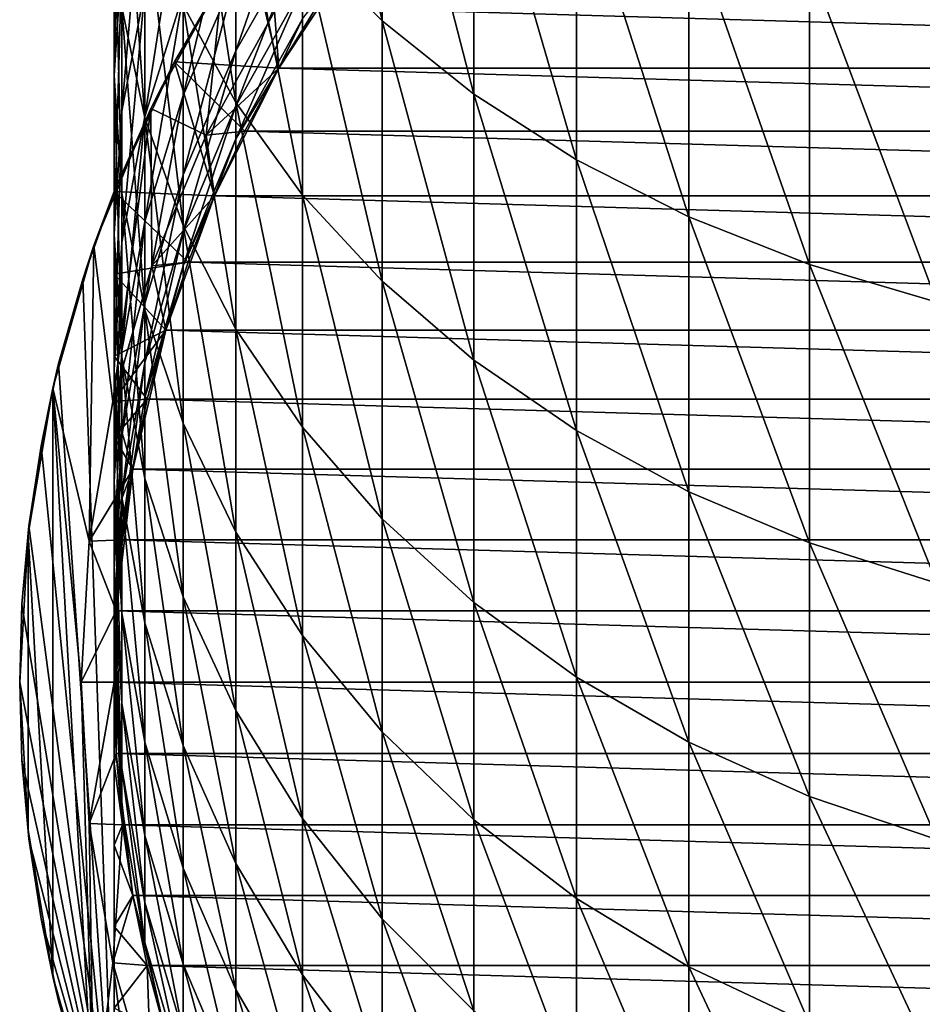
# Model space of a CAD drawing. Header units: metres. Extents: x -109 to 109, y -505 to 40.
# Tile 4 of 256: x -14 to -4, y -494 to -484. Entities that reach past the tile are written whole.
import ezdxf

# ---------------------------------------------------------------- set-up
doc = ezdxf.new("R2010")
doc.units = ezdxf.units.M
doc.layers.add('solid_K244224000C74', color=7, linetype='CONTINUOUS')

msp = doc.modelspace()

# ---------------------------------------------------------------- linework, layer by layer
at = {"layer": 'solid_K244224000C74'}
for points in [[(-10.163809, -484.032715, 243.848846), (-10.163809, -481.045166, 246.680145), (-11.007415, -480.261383, 245.786118)], [(-11.007415, -483.182068, 243.018204), (-10.163809, -484.032715, 243.848846), (-11.007415, -480.261383, 245.786118)], [(-9.192389, -484.810486, 244.608276), (-9.192389, -481.761749, 247.497528), (-10.163809, -481.045166, 246.680145)], [(-10.163809, -484.032715, 243.848846), (-9.192389, -484.810486, 244.608276), (-10.163809, -481.045166, 246.680145)], [(-11.712595, -484.900391, 239.214386), (-11.712595, -482.269165, 242.126801), (-12.270483, -481.305511, 241.185837)], [(-12.270483, -483.86676, 238.350891), (-11.712595, -484.900391, 239.214386), (-12.270483, -481.305511, 241.185837)], [(-13, -484.612762, 229.918747), (-13, -482.702332, 232.836823), (-12.918259, -481.516388, 231.992966)], [(-12.918259, -483.365021, 229.169281), (-13, -484.612762, 229.918747), (-12.918259, -481.516388, 231.992966)], [(-12.674063, -485.059357, 234.513916), (-12.674063, -482.791687, 237.452774), (-12.918259, -481.68869, 236.531326)], [(-12.918259, -483.888306, 233.680679), (-12.674063, -485.059357, 234.513916), (-12.918259, -481.68869, 236.531326)], [(-8.105368, -485.505493, 245.286942), (-8.105368, -482.40213, 248.227982), (-9.192389, -481.761749, 247.497528)], [(-9.192389, -484.810486, 244.608276), (-8.105368, -485.505493, 245.286942), (-9.192389, -481.761749, 247.497528)], [(-12.918259, -484.98941, 226.210907), (-12.918259, -483.365021, 229.169281), (-12.674063, -482.132965, 228.42923)], [(-12.674063, -483.703735, 225.568512), (-12.918259, -484.98941, 226.210907), (-12.674063, -482.132965, 228.42923)], [(-11.007415, -485.879578, 240.03241), (-11.007415, -483.182068, 243.018204), (-11.712595, -482.269165, 242.126801)], [(-11.712595, -484.900391, 239.214386), (-11.007415, -485.879578, 240.03241), (-11.712595, -482.269165, 242.126801)], [(-11.712595, -484.352661, 215.751419), (-11.712595, -483.540253, 218.691895), (-11.007415, -482.324493, 218.304703)], [(-11.007415, -483.110565, 215.459549), (-11.712595, -484.352661, 215.751419), (-11.007415, -482.324493, 218.304703)], [(-12.674063, -485.048248, 222.594711), (-12.674063, -483.703735, 225.568512), (-12.270483, -482.450623, 224.942368)], [(-12.270483, -483.750397, 222.067505), (-12.674063, -485.048248, 222.594711), (-12.270483, -482.450623, 224.942368)], [(-6.916417, -486.1091, 245.876312), (-6.916417, -482.958252, 248.86232), (-8.105368, -482.40213, 248.227982)], [(-8.105368, -485.505493, 245.286942), (-6.916417, -486.1091, 245.876312), (-8.105368, -482.40213, 248.227982)], [(-12.270483, -484.823608, 219.100616), (-12.270483, -483.750397, 222.067505), (-11.712595, -482.502563, 221.560623)], [(-11.712595, -483.540253, 218.691895), (-12.270483, -484.823608, 219.100616), (-11.712595, -482.502563, 221.560623)], [(-12.918259, -485.860535, 230.668228), (-12.918259, -483.888306, 233.680679), (-13, -482.702332, 232.836823)], [(-13, -484.612762, 229.918747), (-12.918259, -485.860535, 230.668228), (-13, -482.702332, 232.836823)], [(-12.270483, -486.200745, 235.32608), (-12.270483, -483.86676, 238.350891), (-12.674063, -482.791687, 237.452774)], [(-12.674063, -485.059357, 234.513916), (-12.270483, -486.200745, 235.32608), (-12.674063, -482.791687, 237.452774)], [(-5.640489, -486.613647, 246.368973), (-5.640489, -483.423126, 249.392578), (-6.916417, -482.958252, 248.86232)], [(-6.916417, -486.1091, 245.876312), (-5.640489, -486.613647, 246.368973), (-6.916417, -482.958252, 248.86232)], [(-12.36266, -484.466827, 172.625107), (-11.580554, -483.169739, 172.625107), (-11.258293, -484.536743, 172.04776)], [(-12.36266, -484.466827, 172.625107), (-11.854125, -483.588379, 201.04776), (-11.580554, -483.169739, 172.625107)], [(-11.712595, -484.934906, 212.756866), (-11.712595, -484.352661, 215.751419), (-11.007415, -483.110565, 215.459549)], [(-11.007415, -483.67395, 212.562057), (-11.712595, -484.934906, 212.756866), (-11.007415, -483.110565, 215.459549)], [(-11.580554, -483.169739, 172.625107), (-10.861321, -483.893188, 172.04776), (-11.258293, -484.536743, 172.04776)], [(-10.163809, -486.792023, 240.794662), (-10.163809, -484.032715, 243.848846), (-11.007415, -483.182068, 243.018204)], [(-11.007415, -485.879578, 240.03241), (-10.163809, -486.792023, 240.794662), (-11.007415, -483.182068, 243.018204)], [(-10.427602, -483.273743, 206.747757), (-11.25833, -484.536804, 206.747757), (-11.007415, -484.0112, 209.629654)], [(-11.25833, -484.536804, 197.697769), (-11.25833, -484.536804, 206.747757), (-10.427602, -483.273743, 206.747757)], [(-10.861341, -483.893188, 197.697769), (-11.25833, -484.536804, 197.697769), (-10.427602, -483.273743, 206.747757)], [(-13, -486.291473, 226.861496), (-13, -484.612762, 229.918747), (-12.918259, -483.365021, 229.169281)], [(-12.918259, -484.98941, 226.210907), (-13, -486.291473, 226.861496), (-12.918259, -483.365021, 229.169281)], [(-4.293628, -487.012787, 246.758728), (-4.293628, -483.790924, 249.812088), (-5.640489, -483.423126, 249.392578)], [(-5.640489, -486.613647, 246.368973), (-4.293628, -487.012787, 246.758728), (-5.640489, -483.423126, 249.392578)], [(-12.027933, -485.244476, 201.04776), (-11.854125, -483.588379, 201.04776), (-12.613502, -484.962311, 201.04776)], [(-12.36266, -484.466827, 172.625107), (-12.613502, -484.962311, 201.04776), (-11.854125, -483.588379, 201.04776)], [(-12.270483, -485.663818, 216.059525), (-12.270483, -484.823608, 219.100616), (-11.712595, -483.540253, 218.691895)], [(-11.712595, -484.352661, 215.751419), (-12.270483, -485.663818, 216.059525), (-11.712595, -483.540253, 218.691895)], [(-12.027933, -485.244476, 201.04776), (-11.303736, -483.934143, 201.04776), (-11.854125, -483.588379, 201.04776)], [(-12.918259, -486.379822, 223.13562), (-12.918259, -484.98941, 226.210907), (-12.674063, -483.703735, 225.568512)], [(-12.674063, -485.048248, 222.594711), (-12.918259, -486.379822, 223.13562), (-12.674063, -483.703735, 225.568512)], [(-11.712595, -485.283478, 209.726196), (-11.712595, -484.934906, 212.756866), (-11.007415, -483.67395, 212.562057)], [(-11.007415, -484.0112, 209.629654), (-11.712595, -485.283478, 209.726196), (-11.007415, -483.67395, 212.562057)], [(-12.674063, -486.158417, 219.525726), (-12.674063, -485.048248, 222.594711), (-12.270483, -483.750397, 222.067505)], [(-12.270483, -484.823608, 219.100616), (-12.674063, -486.158417, 219.525726), (-12.270483, -483.750397, 222.067505)], [(-12.674063, -487.09259, 231.408279), (-12.674063, -485.059357, 234.513916), (-12.918259, -483.888306, 233.680679)], [(-12.918259, -485.860535, 230.668228), (-12.674063, -487.09259, 231.408279), (-12.918259, -483.888306, 233.680679)], [(-11.712595, -487.298157, 236.106934), (-11.712595, -484.900391, 239.214386), (-12.270483, -483.86676, 238.350891)], [(-12.270483, -486.200745, 235.32608), (-11.712595, -487.298157, 236.106934), (-12.270483, -483.86676, 238.350891)], [(-11.303824, -483.934265, 198.04776), (-11.25833, -484.536804, 197.697769), (-10.861341, -483.893188, 197.697769)], [(-11.258293, -484.536743, 172.04776), (-10.861321, -483.893188, 172.04776), (11.258293, -484.536743, 172.04776)], [(-10.861321, -483.893188, 172.04776), (10.861321, -483.893188, 172.04776), (11.258293, -484.536743, 172.04776)], [(-11.303824, -483.934265, 198.04776), (-12.027958, -485.244507, 198.04776), (-11.25833, -484.536804, 197.697769)], [(-11.303824, -483.934265, 198.04776), (-12.027933, -485.244476, 201.04776), (-12.027958, -485.244507, 198.04776)], [(-11.303824, -483.934265, 198.04776), (-11.303736, -483.934143, 201.04776), (-12.027933, -485.244476, 201.04776)], [(-11.25833, -484.536804, 206.747757), (-11.712595, -485.283478, 209.726196), (-11.007415, -484.0112, 209.629654)], [(-9.192389, -487.626251, 241.491577), (-9.192389, -484.810486, 244.608276), (-10.163809, -484.032715, 243.848846)], [(-10.163809, -486.792023, 240.794662), (-9.192389, -487.626251, 241.491577), (-10.163809, -484.032715, 243.848846)], [(-12.270483, -486.265991, 212.962494), (-12.270483, -485.663818, 216.059525), (-11.712595, -484.352661, 215.751419)], [(-11.712595, -484.934906, 212.756866), (-12.270483, -486.265991, 212.962494), (-11.712595, -484.352661, 215.751419)], [(-13, -485.840668, 172.625107), (-12.36266, -484.466827, 172.625107), (-11.936841, -485.887878, 172.04776)], [(-13, -485.840668, 172.625107), (-12.613502, -484.962311, 201.04776), (-12.36266, -484.466827, 172.625107)], [(-12.36266, -484.466827, 172.625107), (-11.258293, -484.536743, 172.04776), (-11.617258, -485.202484, 172.04776)], [(-12.36266, -484.466827, 172.625107), (-11.617258, -485.202484, 172.04776), (-11.936841, -485.887878, 172.04776)], [(-12.027958, -485.244507, 198.04776), (-11.617225, -485.202423, 197.697769), (-11.25833, -484.536804, 197.697769)], [(-11.25833, -484.536804, 206.747757), (-11.93681, -485.887787, 206.747757), (-11.712595, -485.283478, 209.726196)], [(-11.93681, -485.887787, 197.697769), (-11.93681, -485.887787, 206.747757), (-11.25833, -484.536804, 206.747757)], [(-11.617225, -485.202423, 197.697769), (-11.93681, -485.887787, 197.697769), (-11.25833, -484.536804, 206.747757)], [(-11.617258, -485.202484, 172.04776), (-11.258293, -484.536743, 172.04776), (11.617258, -485.202484, 172.04776)], [(-11.25833, -484.536804, 197.697769), (-11.617225, -485.202423, 197.697769), (-11.25833, -484.536804, 206.747757)], [(-11.258293, -484.536743, 172.04776), (11.258293, -484.536743, 172.04776), (11.617258, -485.202484, 172.04776)], [(-12.918259, -487.593536, 227.51207), (-12.918259, -485.860535, 230.668228), (-13, -484.612762, 229.918747)], [(-13, -486.291473, 226.861496), (-12.918259, -487.593536, 227.51207), (-13, -484.612762, 229.918747)], [(-12.674063, -487.027527, 216.379974), (-12.674063, -486.158417, 219.525726), (-12.270483, -484.823608, 219.100616)], [(-12.270483, -485.663818, 216.059525), (-12.674063, -487.027527, 216.379974), (-12.270483, -484.823608, 219.100616)], [(-8.105368, -488.371765, 242.11438), (-8.105368, -485.505493, 245.286942), (-9.192389, -484.810486, 244.608276)], [(-9.192389, -487.626251, 241.491577), (-8.105368, -488.371765, 242.11438), (-9.192389, -484.810486, 244.608276)], [(-12.270483, -486.626465, 209.828125), (-12.270483, -486.265991, 212.962494), (-11.712595, -484.934906, 212.756866)], [(-11.712595, -485.283478, 209.726196), (-12.270483, -486.626465, 209.828125), (-11.712595, -484.934906, 212.756866)], [(-11.007415, -488.337769, 236.846649), (-11.007415, -485.879578, 240.03241), (-11.712595, -484.900391, 239.214386)], [(-11.712595, -487.298157, 236.106934), (-11.007415, -488.337769, 236.846649), (-11.712595, -484.900391, 239.214386)], [(-13.015284, -488.066223, 201.04776), (-12.613502, -484.962311, 201.04776), (-13.214368, -486.412903, 201.04776)], [(-13, -485.840668, 177.04776), (-13.214368, -486.412903, 201.04776), (-12.613502, -484.962311, 201.04776)], [(-13.015284, -488.066223, 201.04776), (-12.600837, -486.627563, 201.04776), (-12.613502, -484.962311, 201.04776)], [(-13, -485.840668, 177.04776), (-12.613502, -484.962311, 201.04776), (-13, -485.840668, 172.625107)], [(-13, -487.728333, 223.683395), (-13, -486.291473, 226.861496), (-12.918259, -484.98941, 226.210907)], [(-12.918259, -486.379822, 223.13562), (-13, -487.728333, 223.683395), (-12.918259, -484.98941, 226.210907)], [(-12.918259, -487.527863, 219.961868), (-12.918259, -486.379822, 223.13562), (-12.674063, -485.048248, 222.594711)], [(-12.674063, -486.158417, 219.525726), (-12.918259, -487.527863, 219.961868), (-12.674063, -485.048248, 222.594711)], [(-12.270483, -488.293457, 232.129593), (-12.270483, -486.200745, 235.32608), (-12.674063, -485.059357, 234.513916)], [(-12.674063, -487.09259, 231.408279), (-12.270483, -488.293457, 232.129593), (-12.674063, -485.059357, 234.513916)], [(-12.600837, -486.627563, 201.04776), (-12.027933, -485.244476, 201.04776), (-12.613502, -484.962311, 201.04776)], [(-12.027958, -485.244507, 198.04776), (-12.027933, -485.244476, 201.04776), (-12.600837, -486.627563, 201.04776)], [(-12.027958, -485.244507, 198.04776), (-12.600837, -486.627563, 201.04776), (-12.600787, -486.627441, 198.04776)], [(-12.027958, -485.244507, 198.04776), (-12.600787, -486.627441, 198.04776), (-11.93681, -485.887787, 197.697769)], [(-12.027958, -485.244507, 198.04776), (-11.93681, -485.887787, 197.697769), (-11.617225, -485.202423, 197.697769)], [(-11.936841, -485.887878, 172.04776), (-11.617258, -485.202484, 172.04776), (11.936841, -485.887878, 172.04776)], [(-11.617258, -485.202484, 172.04776), (11.617258, -485.202484, 172.04776), (11.936841, -485.887878, 172.04776)], [(-11.93681, -485.887787, 206.747757), (-12.270483, -486.626465, 209.828125), (-11.712595, -485.283478, 209.726196)], [(-6.916417, -489.019196, 242.655228), (-6.916417, -486.1091, 245.876312), (-8.105368, -485.505493, 245.286942)], [(-8.105368, -488.371765, 242.11438), (-6.916417, -489.019196, 242.655228), (-8.105368, -485.505493, 245.286942)], [(-12.674063, -487.650421, 213.176361), (-12.674063, -487.027527, 216.379974), (-12.270483, -485.663818, 216.059525)], [(-12.270483, -486.265991, 212.962494), (-12.674063, -487.650421, 213.176361), (-12.270483, -485.663818, 216.059525)], [(-13, -485.840668, 177.04776), (-13.333325, -486.767792, 177.625092), (-13.214368, -486.412903, 201.04776)], [(-13, -485.840668, 177.04776), (-13, -496.232971, 177.04776), (-13.333325, -486.767792, 177.625092)], [(-13, -485.840668, 177.04776), (-13, -490.173279, 172.064301), (-13, -491.036804, 172.04776)], [(-13, -491.899872, 172.064285), (-13, -485.840668, 177.04776), (-13, -491.036804, 172.04776)], [(-13, -485.840668, 172.625107), (-11.936841, -485.887878, 172.04776), (-12.215991, -486.590546, 172.04776)], [(-13, -486.715363, 172.451584), (-13, -485.840668, 172.625107), (-12.215991, -486.590546, 172.04776)], [(-13, -485.840668, 177.04776), (-13, -485.840668, 172.625107), (-13, -486.715363, 172.451584)], [(-13, -485.840668, 177.04776), (-13, -486.715363, 172.451584), (-13, -487.583099, 172.308121)], [(-13, -485.840668, 177.04776), (-13, -487.583099, 172.308121), (-13, -488.447144, 172.195236)], [(-13, -485.840668, 177.04776), (-13, -488.447144, 172.195236), (-13, -489.310211, 172.113678)], [(-13, -485.840668, 177.04776), (-13, -489.310211, 172.113678), (-13, -490.173279, 172.064301)], [(-13, -496.232971, 172.625107), (-13, -496.232971, 177.04776), (-13, -485.840668, 177.04776)], [(-13, -495.35733, 172.451416), (-13, -496.232971, 172.625107), (-13, -485.840668, 177.04776)], [(-13, -492.761627, 172.113541), (-13, -485.840668, 177.04776), (-13, -491.899872, 172.064285)], [(-13, -493.623779, 172.194931), (-13, -485.840668, 177.04776), (-13, -492.761627, 172.113541)], [(-13, -494.488403, 172.3078), (-13, -485.840668, 177.04776), (-13, -493.623779, 172.194931)], [(-13, -495.35733, 172.451416), (-13, -485.840668, 177.04776), (-13, -494.488403, 172.3078)], [(-12.674063, -488.879211, 228.15448), (-12.674063, -487.09259, 231.408279), (-12.918259, -485.860535, 230.668228)], [(-12.918259, -487.593536, 227.51207), (-12.674063, -488.879211, 228.15448), (-12.918259, -485.860535, 230.668228)], [(-12.600787, -486.627441, 198.04776), (-12.216004, -486.590546, 197.697769), (-11.93681, -485.887787, 197.697769)], [(-11.93681, -485.887787, 206.747757), (-12.453864, -487.30838, 206.747757), (-12.270483, -486.626465, 209.828125)], [(-12.453864, -487.30838, 197.697769), (-12.453864, -487.30838, 206.747757), (-11.93681, -485.887787, 206.747757)], [(-12.216004, -486.590546, 197.697769), (-12.453864, -487.30838, 197.697769), (-11.93681, -485.887787, 206.747757)], [(-11.93681, -485.887787, 197.697769), (-12.216004, -486.590546, 197.697769), (-11.93681, -485.887787, 206.747757)], [(-12.215991, -486.590546, 172.04776), (-11.936841, -485.887878, 172.04776), (12.215991, -486.590546, 172.04776)], [(-11.936841, -485.887878, 172.04776), (11.936841, -485.887878, 172.04776), (12.215991, -486.590546, 172.04776)], [(-10.163809, -489.306519, 237.535965), (-10.163809, -486.792023, 240.794662), (-11.007415, -485.879578, 240.03241)], [(-11.007415, -488.337769, 236.846649), (-10.163809, -489.306519, 237.535965), (-11.007415, -485.879578, 240.03241)], [(-12.918259, -488.426666, 216.708755), (-12.918259, -487.527863, 219.961868), (-12.674063, -486.158417, 219.525726)], [(-12.674063, -487.027527, 216.379974), (-12.918259, -488.426666, 216.708755), (-12.674063, -486.158417, 219.525726)], [(-11.712595, -489.448059, 232.823105), (-11.712595, -487.298157, 236.106934), (-12.270483, -486.200745, 235.32608)], [(-12.270483, -488.293457, 232.129593), (-11.712595, -489.448059, 232.823105), (-12.270483, -486.200745, 235.32608)], [(-5.640489, -489.560364, 243.10733), (-5.640489, -486.613647, 246.368973), (-6.916417, -486.1091, 245.876312)], [(-6.916417, -489.019196, 242.655228), (-5.640489, -489.560364, 243.10733), (-6.916417, -486.1091, 245.876312)], [(-12.918259, -489.076874, 224.231186), (-12.918259, -487.593536, 227.51207), (-13, -486.291473, 226.861496)], [(-13, -487.728333, 223.683395), (-12.918259, -489.076874, 224.231186), (-13, -486.291473, 226.861496)], [(-12.674063, -488.023315, 209.934128), (-12.674063, -487.650421, 213.176361), (-12.270483, -486.265991, 212.962494)], [(-12.270483, -486.626465, 209.828125), (-12.674063, -488.023315, 209.934128), (-12.270483, -486.265991, 212.962494)], [(-13.266036, -489.541901, 201.04776), (-13.214368, -486.412903, 201.04776), (-13.64902, -487.921631, 201.04776)], [(-13.587546, -487.663696, 178.065414), (-13.64902, -487.921631, 201.04776), (-13.214368, -486.412903, 201.04776)], [(-13.333325, -486.767792, 177.625092), (-13.587546, -487.663696, 178.065414), (-13.214368, -486.412903, 201.04776)], [(-13.266036, -489.541901, 201.04776), (-13.015284, -488.066223, 201.04776), (-13.214368, -486.412903, 201.04776)], [(-13, -488.914764, 220.40358), (-13, -487.728333, 223.683395), (-12.918259, -486.379822, 223.13562)], [(-12.918259, -487.527863, 219.961868), (-13, -488.914764, 220.40358), (-12.918259, -486.379822, 223.13562)], [(-13, -486.715363, 172.451584), (-12.215991, -486.590546, 172.04776), (-12.453837, -487.308289, 172.04776)], [(-12.600787, -486.627441, 198.04776), (-12.453864, -487.30838, 197.697769), (-12.216004, -486.590546, 197.697769)], [(-12.453837, -487.308289, 172.04776), (-12.215991, -486.590546, 172.04776), (12.453837, -487.308289, 172.04776)], [(-12.215991, -486.590546, 172.04776), (12.215991, -486.590546, 172.04776), (12.453837, -487.308289, 172.04776)], [(-4.293628, -489.988525, 243.465012), (-4.293628, -487.012787, 246.758728), (-5.640489, -486.613647, 246.368973)], [(-5.640489, -489.560364, 243.10733), (-4.293628, -489.988525, 243.465012), (-5.640489, -486.613647, 246.368973)], [(-13.015277, -488.066101, 198.04776), (-12.600837, -486.627563, 201.04776), (-13.015284, -488.066223, 201.04776)], [(-12.600787, -486.627441, 198.04776), (-13.015277, -488.066101, 198.04776), (-12.453864, -487.30838, 197.697769)], [(-12.600787, -486.627441, 198.04776), (-12.600837, -486.627563, 201.04776), (-13.015277, -488.066101, 198.04776)], [(-13, -487.583099, 172.308121), (-13, -486.715363, 172.451584), (-12.453837, -487.308289, 172.04776)], [(-12.453864, -487.30838, 206.747757), (-12.674063, -488.023315, 209.934128), (-12.270483, -486.626465, 209.828125)], [(-13.333325, -486.767792, 177.625092), (-13, -496.232971, 177.04776), (-13.587546, -487.663696, 178.065414)], [(-9.192389, -490.1922, 238.166168), (-9.192389, -487.626251, 241.491577), (-10.163809, -486.792023, 240.794662)], [(-10.163809, -489.306519, 237.535965), (-9.192389, -490.1922, 238.166168), (-10.163809, -486.792023, 240.794662)], [(-12.918259, -489.070801, 213.395782), (-12.918259, -488.426666, 216.708755), (-12.674063, -487.027527, 216.379974)], [(-12.674063, -487.650421, 213.176361), (-12.918259, -489.070801, 213.395782), (-12.674063, -487.027527, 216.379974)], [(-12.270483, -490.132324, 228.780624), (-12.270483, -488.293457, 232.129593), (-12.674063, -487.09259, 231.408279)], [(-12.674063, -488.879211, 228.15448), (-12.270483, -490.132324, 228.780624), (-12.674063, -487.09259, 231.408279)], [(-13.015277, -488.066101, 198.04776), (-12.649583, -488.038818, 197.697769), (-12.453864, -487.30838, 197.697769)], [(-13, -487.583099, 172.308121), (-12.453837, -487.308289, 172.04776), (-12.649593, -488.038849, 172.04776)], [(-12.453864, -487.30838, 206.747757), (-12.802501, -488.779388, 206.747757), (-12.674063, -488.023315, 209.934128)], [(-12.802501, -488.779388, 197.697769), (-12.802501, -488.779388, 206.747757), (-12.453864, -487.30838, 206.747757)], [(-12.649583, -488.038818, 197.697769), (-12.802501, -488.779388, 197.697769), (-12.453864, -487.30838, 206.747757)], [(-12.649593, -488.038849, 172.04776), (-12.453837, -487.308289, 172.04776), (12.649593, -488.038849, 172.04776)], [(-12.453864, -487.30838, 197.697769), (-12.649583, -488.038818, 197.697769), (-12.453864, -487.30838, 206.747757)], [(-12.453837, -487.308289, 172.04776), (12.453837, -487.308289, 172.04776), (12.649593, -488.038849, 172.04776)], [(-11.007415, -490.54184, 233.480087), (-11.007415, -488.337769, 236.846649), (-11.712595, -487.298157, 236.106934)], [(-11.712595, -489.448059, 232.823105), (-11.007415, -490.54184, 233.480087), (-11.712595, -487.298157, 236.106934)], [(-13, -489.843597, 217.041718), (-13, -488.914764, 220.40358), (-12.918259, -487.527863, 219.961868)], [(-12.918259, -488.426666, 216.708755), (-13, -489.843597, 217.041718), (-12.918259, -487.527863, 219.961868)], [(-13.587546, -487.663696, 178.065414), (-13.774105, -488.532013, 178.38855), (-13.64902, -487.921631, 201.04776)], [(-13.587546, -487.663696, 178.065414), (-13, -496.232971, 177.04776), (-13.774105, -488.532013, 178.38855)], [(-13, -488.447144, 172.195236), (-13, -487.583099, 172.308121), (-12.649593, -488.038849, 172.04776)], [(-12.674063, -490.408447, 224.772095), (-12.674063, -488.879211, 228.15448), (-12.918259, -487.593536, 227.51207)], [(-12.918259, -489.076874, 224.231186), (-12.674063, -490.408447, 224.772095), (-12.918259, -487.593536, 227.51207)], [(-12.918259, -489.456421, 210.042892), (-12.918259, -489.070801, 213.395782), (-12.674063, -487.650421, 213.176361)], [(-12.674063, -488.023315, 209.934128), (-12.918259, -489.456421, 210.042892), (-12.674063, -487.650421, 213.176361)], [(-8.105368, -490.983704, 238.729355), (-8.105368, -488.371765, 242.11438), (-9.192389, -487.626251, 241.491577)], [(-9.192389, -490.1922, 238.166168), (-8.105368, -490.983704, 238.729355), (-9.192389, -487.626251, 241.491577)], [(-12.918259, -490.301666, 220.845276), (-12.918259, -489.076874, 224.231186), (-13, -487.728333, 223.683395)], [(-13, -488.914764, 220.40358), (-12.918259, -490.301666, 220.845276), (-13, -487.728333, 223.683395)], [(-13.64902, -487.921631, 201.04776), (-13.911956, -489.469299, 201.04776), (-13.64902, -494.151978, 201.04776)], [(-13.90158, -489.379364, 178.609344), (-13.911956, -489.469299, 201.04776), (-13.64902, -487.921631, 201.04776)], [(-13.774105, -488.532013, 178.38855), (-13.90158, -489.379364, 178.609344), (-13.64902, -487.921631, 201.04776)], [(-13.64902, -487.921631, 201.04776), (-13.64902, -494.151978, 201.04776), (-13.214368, -495.660706, 201.04776)], [(-13.349998, -491.036804, 201.04776), (-13.64902, -487.921631, 201.04776), (-13.214368, -495.660706, 201.04776)], [(-13.349998, -491.036804, 201.04776), (-13.266036, -489.541901, 201.04776), (-13.64902, -487.921631, 201.04776)], [(-13.015277, -488.066101, 198.04776), (-13.266077, -489.542267, 198.04776), (-12.802501, -488.779388, 197.697769)], [(-13.015277, -488.066101, 198.04776), (-13.266036, -489.541901, 201.04776), (-13.266077, -489.542267, 198.04776)], [(-13.015277, -488.066101, 198.04776), (-13.015284, -488.066223, 201.04776), (-13.266036, -489.541901, 201.04776)], [(-13.015277, -488.066101, 198.04776), (-12.802501, -488.779388, 197.697769), (-12.649583, -488.038818, 197.697769)], [(-13, -488.447144, 172.195236), (-12.649593, -488.038849, 172.04776), (-12.802511, -488.77948, 172.04776)], [(-12.802501, -488.779388, 206.747757), (-12.918259, -489.456421, 210.042892), (-12.674063, -488.023315, 209.934128)], [(-12.802511, -488.77948, 172.04776), (-12.649593, -488.038849, 172.04776), (12.802511, -488.77948, 172.04776)], [(-12.649593, -488.038849, 172.04776), (12.649593, -488.038849, 172.04776), (12.802511, -488.77948, 172.04776)], [(-11.712595, -491.337158, 229.382629), (-11.712595, -489.448059, 232.823105), (-12.270483, -488.293457, 232.129593)], [(-12.270483, -490.132324, 228.780624), (-11.712595, -491.337158, 229.382629), (-12.270483, -488.293457, 232.129593)], [(-10.163809, -491.561066, 234.0923), (-10.163809, -489.306519, 237.535965), (-11.007415, -488.337769, 236.846649)], [(-11.007415, -490.54184, 233.480087), (-10.163809, -491.561066, 234.0923), (-11.007415, -488.337769, 236.846649)], [(-6.916417, -491.671082, 239.218445), (-6.916417, -489.019196, 242.655228), (-8.105368, -488.371765, 242.11438)], [(-8.105368, -490.983704, 238.729355), (-6.916417, -491.671082, 239.218445), (-8.105368, -488.371765, 242.11438)], [(-13, -490.509277, 213.618011), (-13, -489.843597, 217.041718), (-12.918259, -488.426666, 216.708755)], [(-12.918259, -489.070801, 213.395782), (-13, -490.509277, 213.618011), (-12.918259, -488.426666, 216.708755)], [(-13, -489.310211, 172.113678), (-13, -488.447144, 172.195236), (-12.802511, -488.77948, 172.04776)], [(-13.774105, -488.532013, 178.38855), (-13, -496.232971, 177.04776), (-13.90158, -489.379364, 178.609344)], [(-13.266077, -489.542267, 198.04776), (-12.912099, -489.527588, 197.697769), (-12.802501, -488.779388, 197.697769)], [(-13, -489.310211, 172.113678), (-12.802511, -488.77948, 172.04776), (-12.912088, -489.527588, 172.04776)], [(-12.802501, -488.779388, 206.747757), (-12.978006, -490.280914, 206.747757), (-12.918259, -489.456421, 210.042892)], [(-12.978006, -490.280914, 197.697769), (-12.978006, -490.280914, 206.747757), (-12.802501, -488.779388, 206.747757)], [(-12.912099, -489.527588, 197.697769), (-12.978006, -490.280914, 197.697769), (-12.802501, -488.779388, 206.747757)], [(-12.802501, -488.779388, 197.697769), (-12.912099, -489.527588, 197.697769), (-12.802501, -488.779388, 206.747757)], [(-12.912088, -489.527588, 172.04776), (-12.802511, -488.77948, 172.04776), (12.912088, -489.527588, 172.04776)], [(-12.802511, -488.77948, 172.04776), (12.802511, -488.77948, 172.04776), (12.912088, -489.527588, 172.04776)], [(-12.918259, -491.260529, 217.374664), (-12.918259, -490.301666, 220.845276), (-13, -488.914764, 220.40358)], [(-13, -489.843597, 217.041718), (-12.918259, -491.260529, 217.374664), (-13, -488.914764, 220.40358)], [(-12.270483, -491.706299, 225.299301), (-12.270483, -490.132324, 228.780624), (-12.674063, -488.879211, 228.15448)], [(-12.674063, -490.408447, 224.772095), (-12.270483, -491.706299, 225.299301), (-12.674063, -488.879211, 228.15448)], [(-5.640489, -492.245636, 239.627274), (-5.640489, -489.560364, 243.10733), (-6.916417, -489.019196, 242.655228)], [(-6.916417, -491.671082, 239.218445), (-5.640489, -492.245636, 239.627274), (-6.916417, -489.019196, 242.655228)], [(-13, -490.907776, 210.15303), (-13, -490.509277, 213.618011), (-12.918259, -489.070801, 213.395782)], [(-12.918259, -489.456421, 210.042892), (-13, -490.907776, 210.15303), (-12.918259, -489.070801, 213.395782)], [(-12.674063, -491.671112, 221.281418), (-12.674063, -490.408447, 224.772095), (-12.918259, -489.076874, 224.231186)], [(-12.918259, -490.301666, 220.845276), (-12.674063, -491.671112, 221.281418), (-12.918259, -489.076874, 224.231186)], [(-13, -490.173279, 172.064301), (-13, -489.310211, 172.113678), (-12.912088, -489.527588, 172.04776)], [(-9.192389, -492.492889, 234.652008), (-9.192389, -490.1922, 238.166168), (-10.163809, -489.306519, 237.535965)], [(-10.163809, -491.561066, 234.0923), (-9.192389, -492.492889, 234.652008), (-10.163809, -489.306519, 237.535965)], [(-13.90158, -489.379364, 178.609344), (-13.97567, -490.211731, 178.737671), (-13.911956, -489.469299, 201.04776)], [(-13.90158, -489.379364, 178.609344), (-13, -496.232971, 177.04776), (-13.97567, -490.211731, 178.737671)], [(-13.911956, -489.469299, 201.04776), (-14, -491.036804, 201.04776), (-13.911956, -492.604309, 201.04776)], [(-14, -491.036804, 178.779816), (-14, -491.036804, 201.04776), (-13.911956, -489.469299, 201.04776)], [(-13.97567, -490.211731, 178.737671), (-14, -491.036804, 178.779816), (-13.911956, -489.469299, 201.04776)], [(-13.911956, -489.469299, 201.04776), (-13.911956, -492.604309, 201.04776), (-13.64902, -494.151978, 201.04776)], [(-13.266077, -489.542267, 198.04776), (-13.35, -491.036804, 198.04776), (-12.978006, -490.280914, 197.697769)], [(-13.266077, -489.542267, 198.04776), (-13.349998, -491.036804, 201.04776), (-13.35, -491.036804, 198.04776)], [(-13.266077, -489.542267, 198.04776), (-13.266036, -489.541901, 201.04776), (-13.349998, -491.036804, 201.04776)], [(-13.266077, -489.542267, 198.04776), (-12.978006, -490.280914, 197.697769), (-12.912099, -489.527588, 197.697769)], [(-12.978006, -490.280914, 206.747757), (-13, -490.907776, 210.15303), (-12.918259, -489.456421, 210.042892)], [(-13, -490.173279, 172.064301), (-12.912088, -489.527588, 172.04776), (-12.97799, -490.280701, 172.04776)], [(-12.97799, -490.280701, 172.04776), (-12.912088, -489.527588, 172.04776), (12.97799, -490.280701, 172.04776)], [(-12.912088, -489.527588, 172.04776), (12.912088, -489.527588, 172.04776), (12.97799, -490.280701, 172.04776)], [(-11.007415, -492.478546, 229.952942), (-11.007415, -490.54184, 233.480087), (-11.712595, -489.448059, 232.823105)], [(-11.712595, -491.337158, 229.382629), (-11.007415, -492.478546, 229.952942), (-11.712595, -489.448059, 232.823105)], [(-4.293628, -492.700195, 239.950714), (-4.293628, -489.988525, 243.465012), (-5.640489, -489.560364, 243.10733)], [(-5.640489, -492.245636, 239.627274), (-4.293628, -492.700195, 239.950714), (-5.640489, -489.560364, 243.10733)], [(-12.918259, -491.947754, 213.840225), (-12.918259, -491.260529, 217.374664), (-13, -489.843597, 217.041718)], [(-13, -490.509277, 213.618011), (-12.918259, -491.947754, 213.840225), (-13, -489.843597, 217.041718)], [(-11.712595, -492.954132, 225.806183), (-11.712595, -491.337158, 229.382629), (-12.270483, -490.132324, 228.780624)], [(-12.270483, -491.706299, 225.299301), (-11.712595, -492.954132, 225.806183), (-12.270483, -490.132324, 228.780624)], [(-13.97567, -490.211731, 178.737671), (-13, -496.232971, 177.04776), (-14, -491.036804, 178.779816)], [(-13, -490.173279, 172.064301), (-12.97799, -490.280701, 172.04776), (-13, -491.036804, 172.04776)], [(-8.105368, -493.325653, 235.152206), (-8.105368, -490.983704, 238.729355), (-9.192389, -490.1922, 238.166168)], [(-9.192389, -492.492889, 234.652008), (-8.105368, -493.325653, 235.152206), (-9.192389, -490.1922, 238.166168)], [(-13.35, -491.036804, 198.04776), (-13, -491.036804, 197.697769), (-12.978006, -490.280914, 197.697769)], [(-12.97799, -490.280701, 172.04776), (13, -491.036804, 172.04776), (-13, -491.036804, 172.04776)], [(-12.978006, -490.280914, 206.747757), (-12.978006, -491.792694, 206.747757), (-13, -490.907776, 210.15303)], [(-13, -491.036804, 197.697769), (-12.978006, -491.792694, 197.697769), (-12.978006, -490.280914, 206.747757)], [(-12.978006, -490.280914, 197.697769), (-13, -491.036804, 197.697769), (-12.978006, -490.280914, 206.747757)], [(-12.978006, -491.792694, 197.697769), (-12.978006, -491.792694, 206.747757), (-12.978006, -490.280914, 206.747757)], [(-12.97799, -490.280701, 172.04776), (12.97799, -490.280701, 172.04776), (13, -491.036804, 172.04776)], [(-12.674063, -492.659668, 217.703445), (-12.674063, -491.671112, 221.281418), (-12.918259, -490.301666, 220.845276)], [(-12.918259, -491.260529, 217.374664), (-12.674063, -492.659668, 217.703445), (-12.918259, -490.301666, 220.845276)], [(-12.270483, -493.00592, 221.706528), (-12.270483, -491.706299, 225.299301), (-12.674063, -490.408447, 224.772095)], [(-12.674063, -491.671112, 221.281418), (-12.270483, -493.00592, 221.706528), (-12.674063, -490.408447, 224.772095)], [(-12.918259, -492.359161, 210.263184), (-12.918259, -491.947754, 213.840225), (-13, -490.509277, 213.618011)], [(-13, -490.907776, 210.15303), (-12.918259, -492.359161, 210.263184), (-13, -490.509277, 213.618011)], [(-10.163809, -493.542114, 230.48436), (-10.163809, -491.561066, 234.0923), (-11.007415, -490.54184, 233.480087)], [(-11.007415, -492.478546, 229.952942), (-10.163809, -493.542114, 230.48436), (-11.007415, -490.54184, 233.480087)], [(-12.978006, -491.792694, 206.747757), (-12.918259, -492.359161, 210.263184), (-13, -490.907776, 210.15303)], [(-6.916417, -494.048828, 235.586594), (-6.916417, -491.671082, 239.218445), (-8.105368, -490.983704, 238.729355)], [(-8.105368, -493.325653, 235.152206), (-6.916417, -494.048828, 235.586594), (-8.105368, -490.983704, 238.729355)], [(-13.97567, -491.861877, 178.737671), (-13.911956, -492.604309, 201.04776), (-14, -491.036804, 201.04776)], [(-14, -491.036804, 178.779816), (-13.97567, -491.861877, 178.737671), (-14, -491.036804, 201.04776)], [(-14, -491.036804, 178.779816), (-13, -496.232971, 177.04776), (-13.97567, -491.861877, 178.737671)], [(-13.35, -491.036804, 198.04776), (-13.266077, -492.531372, 198.04776), (-13, -491.036804, 197.697769)], [(-13.35, -491.036804, 198.04776), (-13.349998, -491.036804, 201.04776), (-13.266036, -492.531708, 201.04776)], [(-13.35, -491.036804, 198.04776), (-13.266036, -492.531708, 201.04776), (-13.266077, -492.531372, 198.04776)], [(-13.266036, -492.531708, 201.04776), (-13.349998, -491.036804, 201.04776), (-13.214368, -495.660706, 201.04776)], [(-13.266077, -492.531372, 198.04776), (-12.978006, -491.792694, 197.697769), (-13, -491.036804, 197.697769)], [(12.97799, -491.792908, 172.04776), (-12.97799, -491.792908, 172.04776), (-13, -491.036804, 172.04776)], [(-13, -491.899872, 172.064285), (-13, -491.036804, 172.04776), (-12.97799, -491.792908, 172.04776)], [(13, -491.036804, 172.04776), (12.97799, -491.792908, 172.04776), (-13, -491.036804, 172.04776)], [(-12.674063, -493.368134, 214.059647), (-12.674063, -492.659668, 217.703445), (-12.918259, -491.260529, 217.374664)], [(-12.918259, -491.947754, 213.840225), (-12.674063, -493.368134, 214.059647), (-12.918259, -491.260529, 217.374664)], [(-11.007415, -494.136261, 226.286377), (-11.007415, -492.478546, 229.952942), (-11.712595, -491.337158, 229.382629)], [(-11.712595, -492.954132, 225.806183), (-11.007415, -494.136261, 226.286377), (-11.712595, -491.337158, 229.382629)], [(-9.192389, -494.514496, 230.97023), (-9.192389, -492.492889, 234.652008), (-10.163809, -491.561066, 234.0923)], [(-10.163809, -493.542114, 230.48436), (-9.192389, -494.514496, 230.97023), (-10.163809, -491.561066, 234.0923)], [(-12.270483, -494.023376, 218.023895), (-12.270483, -493.00592, 221.706528), (-12.674063, -491.671112, 221.281418)], [(-12.674063, -492.659668, 217.703445), (-12.270483, -494.023376, 218.023895), (-12.674063, -491.671112, 221.281418)], [(-11.712595, -494.289276, 222.11525), (-11.712595, -492.954132, 225.806183), (-12.270483, -491.706299, 225.299301)], [(-12.270483, -493.00592, 221.706528), (-11.712595, -494.289276, 222.11525), (-12.270483, -491.706299, 225.299301)], [(-5.640489, -494.65332, 235.949692), (-5.640489, -492.245636, 239.627274), (-6.916417, -491.671082, 239.218445)], [(-6.916417, -494.048828, 235.586594), (-5.640489, -494.65332, 235.949692), (-6.916417, -491.671082, 239.218445)], [(-13.266077, -492.531372, 198.04776), (-12.912099, -492.546021, 197.697769), (-12.978006, -491.792694, 197.697769)], [(-13, -491.899872, 172.064285), (-12.97799, -491.792908, 172.04776), (-12.912088, -492.546021, 172.04776)], [(-12.978006, -491.792694, 206.747757), (-12.802501, -493.29425, 206.747757), (-12.918259, -492.359161, 210.263184)], [(-12.802501, -493.29425, 197.697769), (-12.802501, -493.29425, 206.747757), (-12.978006, -491.792694, 206.747757)], [(-12.912099, -492.546021, 197.697769), (-12.802501, -493.29425, 197.697769), (-12.978006, -491.792694, 206.747757)], [(-12.978006, -491.792694, 197.697769), (-12.912099, -492.546021, 197.697769), (-12.978006, -491.792694, 206.747757)], [(12.912088, -492.546021, 172.04776), (-12.912088, -492.546021, 172.04776), (-12.97799, -491.792908, 172.04776)], [(12.97799, -491.792908, 172.04776), (12.912088, -492.546021, 172.04776), (-12.97799, -491.792908, 172.04776)], [(-13.97567, -491.861877, 178.737671), (-13.90158, -492.694244, 178.609344), (-13.911956, -492.604309, 201.04776)], [(-13.97567, -491.861877, 178.737671), (-13, -496.232971, 177.04776), (-13.90158, -492.694244, 178.609344)], [(-13, -492.761627, 172.113541), (-13, -491.899872, 172.064285), (-12.912088, -492.546021, 172.04776)], [(-12.674063, -493.792267, 210.371933), (-12.674063, -493.368134, 214.059647), (-12.918259, -491.947754, 213.840225)], [(-12.918259, -492.359161, 210.263184), (-12.674063, -493.792267, 210.371933), (-12.918259, -491.947754, 213.840225)], [(-4.293628, -495.131561, 236.236954), (-4.293628, -492.700195, 239.950714), (-5.640489, -492.245636, 239.627274)], [(-5.640489, -494.65332, 235.949692), (-4.293628, -495.131561, 236.236954), (-5.640489, -492.245636, 239.627274)], [(-12.802501, -493.29425, 206.747757), (-12.674063, -493.792267, 210.371933), (-12.918259, -492.359161, 210.263184)], [(-13.266077, -492.531372, 198.04776), (-13.015277, -494.007507, 198.04776), (-12.912099, -492.546021, 197.697769)], [(-13.266077, -492.531372, 198.04776), (-13.266036, -492.531708, 201.04776), (-13.015284, -494.007416, 201.04776)], [(-13.266077, -492.531372, 198.04776), (-13.015284, -494.007416, 201.04776), (-13.015277, -494.007507, 198.04776)], [(-13.015284, -494.007416, 201.04776), (-13.266036, -492.531708, 201.04776), (-13.214368, -495.660706, 201.04776)], [(-13.015277, -494.007507, 198.04776), (-12.802501, -493.29425, 197.697769), (-12.912099, -492.546021, 197.697769)], [(-13, -492.761627, 172.113541), (-12.912088, -492.546021, 172.04776), (-12.802511, -493.294128, 172.04776)], [(12.802511, -493.294128, 172.04776), (-12.802511, -493.294128, 172.04776), (-12.912088, -492.546021, 172.04776)], [(12.912088, -492.546021, 172.04776), (12.802511, -493.294128, 172.04776), (-12.912088, -492.546021, 172.04776)], [(-10.163809, -495.237793, 226.733841), (-10.163809, -493.542114, 230.48436), (-11.007415, -492.478546, 229.952942)], [(-11.007415, -494.136261, 226.286377), (-10.163809, -495.237793, 226.733841), (-11.007415, -492.478546, 229.952942)], [(-8.105368, -495.383484, 231.404434), (-8.105368, -493.325653, 235.152206), (-9.192389, -492.492889, 234.652008)], [(-9.192389, -494.514496, 230.97023), (-8.105368, -495.383484, 231.404434), (-9.192389, -492.492889, 234.652008)], [(-13.774105, -493.541626, 178.38855), (-13.64902, -494.151978, 201.04776), (-13.911956, -492.604309, 201.04776)], [(-13.90158, -492.694244, 178.609344), (-13.774105, -493.541626, 178.38855), (-13.911956, -492.604309, 201.04776)], [(-12.270483, -494.752563, 214.273529), (-12.270483, -494.023376, 218.023895), (-12.674063, -492.659668, 217.703445)], [(-12.674063, -493.368134, 214.059647), (-12.270483, -494.752563, 214.273529), (-12.674063, -492.659668, 217.703445)], [(-13.90158, -492.694244, 178.609344), (-13, -496.232971, 177.04776), (-13.774105, -493.541626, 178.38855)], [(-13, -493.623779, 172.194931), (-13, -492.761627, 172.113541), (-12.802511, -493.294128, 172.04776)], [(-11.007415, -495.505035, 222.502441), (-11.007415, -494.136261, 226.286377), (-11.712595, -492.954132, 225.806183)], [(-11.712595, -494.289276, 222.11525), (-11.007415, -495.505035, 222.502441), (-11.712595, -492.954132, 225.806183)], [(-11.712595, -495.334534, 218.332001), (-11.712595, -494.289276, 222.11525), (-12.270483, -493.00592, 221.706528)], [(-12.270483, -494.023376, 218.023895), (-11.712595, -495.334534, 218.332001), (-12.270483, -493.00592, 221.706528)], [(-13.015277, -494.007507, 198.04776), (-12.649583, -494.034821, 197.697769), (-12.802501, -493.29425, 197.697769)], [(-13, -493.623779, 172.194931), (-12.802511, -493.294128, 172.04776), (-12.649593, -494.03476, 172.04776)], [(12.649593, -494.03476, 172.04776), (-12.649593, -494.03476, 172.04776), (-12.802511, -493.294128, 172.04776)], [(12.802511, -493.294128, 172.04776), (12.649593, -494.03476, 172.04776), (-12.802511, -493.294128, 172.04776)], [(-12.802501, -493.29425, 206.747757), (-12.453864, -494.765259, 206.747757), (-12.674063, -493.792267, 210.371933)], [(-12.453864, -494.765259, 197.697769), (-12.453864, -494.765259, 206.747757), (-12.802501, -493.29425, 206.747757)], [(-12.649583, -494.034821, 197.697769), (-12.453864, -494.765259, 197.697769), (-12.802501, -493.29425, 206.747757)], [(-12.802501, -493.29425, 197.697769), (-12.649583, -494.034821, 197.697769), (-12.802501, -493.29425, 206.747757)], [(-12.270483, -495.189087, 210.477951), (-12.270483, -494.752563, 214.273529), (-12.674063, -493.368134, 214.059647)], [(-12.674063, -493.792267, 210.371933), (-12.270483, -495.189087, 210.477951), (-12.674063, -493.368134, 214.059647)], [(-6.916417, -496.138123, 231.781494), (-6.916417, -494.048828, 235.586594), (-8.105368, -493.325653, 235.152206)], [(-8.105368, -495.383484, 231.404434), (-6.916417, -496.138123, 231.781494), (-8.105368, -493.325653, 235.152206)], [(-13.774105, -493.541626, 178.38855), (-13.587546, -494.409912, 178.065414), (-13.64902, -494.151978, 201.04776)], [(-13.774105, -493.541626, 178.38855), (-13, -496.232971, 177.04776), (-13.587546, -494.409912, 178.065414)], [(-9.192389, -496.244904, 227.142929), (-9.192389, -494.514496, 230.97023), (-10.163809, -493.542114, 230.48436)], [(-10.163809, -495.237793, 226.733841), (-9.192389, -496.244904, 227.142929), (-10.163809, -493.542114, 230.48436)], [(-13, -494.488403, 172.3078), (-13, -493.623779, 172.194931), (-12.649593, -494.03476, 172.04776)], [(-12.453864, -494.765259, 206.747757), (-12.270483, -495.189087, 210.477951), (-12.674063, -493.792267, 210.371933)], [(-13.015284, -494.007416, 201.04776), (-13.214368, -495.660706, 201.04776), (-12.613502, -497.111298, 201.04776)], [(-12.600837, -495.446045, 201.04776), (-13.015284, -494.007416, 201.04776), (-12.613502, -497.111298, 201.04776)], [(-13.015277, -494.007507, 198.04776), (-13.015284, -494.007416, 201.04776), (-12.600837, -495.446045, 201.04776)], [(-13.015277, -494.007507, 198.04776), (-12.600787, -495.446198, 198.04776), (-12.649583, -494.034821, 197.697769)], [(-13.015277, -494.007507, 198.04776), (-12.600837, -495.446045, 201.04776), (-12.600787, -495.446198, 198.04776)], [(-11.712595, -496.083649, 214.479156), (-11.712595, -495.334534, 218.332001), (-12.270483, -494.023376, 218.023895)], [(-12.270483, -494.752563, 214.273529), (-11.712595, -496.083649, 214.479156), (-12.270483, -494.023376, 218.023895)], [(-13, -494.488403, 172.3078), (-12.649593, -494.03476, 172.04776), (-12.453837, -494.76532, 172.04776)], [(12.453837, -494.76532, 172.04776), (-12.453837, -494.76532, 172.04776), (-12.649593, -494.03476, 172.04776)], [(12.649593, -494.03476, 172.04776), (12.453837, -494.76532, 172.04776), (-12.649593, -494.03476, 172.04776)], [(-12.600787, -495.446198, 198.04776), (-12.453864, -494.765259, 197.697769), (-12.649583, -494.034821, 197.697769)], [(-5.640489, -496.768951, 232.096695), (-5.640489, -494.65332, 235.949692), (-6.916417, -494.048828, 235.586594)], [(-6.916417, -496.138123, 231.781494), (-5.640489, -496.768951, 232.096695), (-6.916417, -494.048828, 235.586594)], [(-13.333325, -495.305847, 177.625092), (-13.214368, -495.660706, 201.04776), (-13.64902, -494.151978, 201.04776)], [(-13.587546, -494.409912, 178.065414), (-13.333325, -495.305847, 177.625092), (-13.64902, -494.151978, 201.04776)], [(-10.163809, -496.637909, 222.863251), (-10.163809, -495.237793, 226.733841), (-11.007415, -494.136261, 226.286377)], [(-11.007415, -495.505035, 222.502441), (-10.163809, -496.637909, 222.863251), (-11.007415, -494.136261, 226.286377)], [(-11.007415, -496.57663, 218.623871), (-11.007415, -495.505035, 222.502441), (-11.712595, -494.289276, 222.11525)], [(-11.712595, -495.334534, 218.332001), (-11.007415, -496.57663, 218.623871), (-11.712595, -494.289276, 222.11525)], [(-13.587546, -494.409912, 178.065414), (-13, -496.232971, 177.04776), (-13.333325, -495.305847, 177.625092)]]:
    msp.add_3dface(points, dxfattribs=at)

doc.saveas('drawing.dxf')
